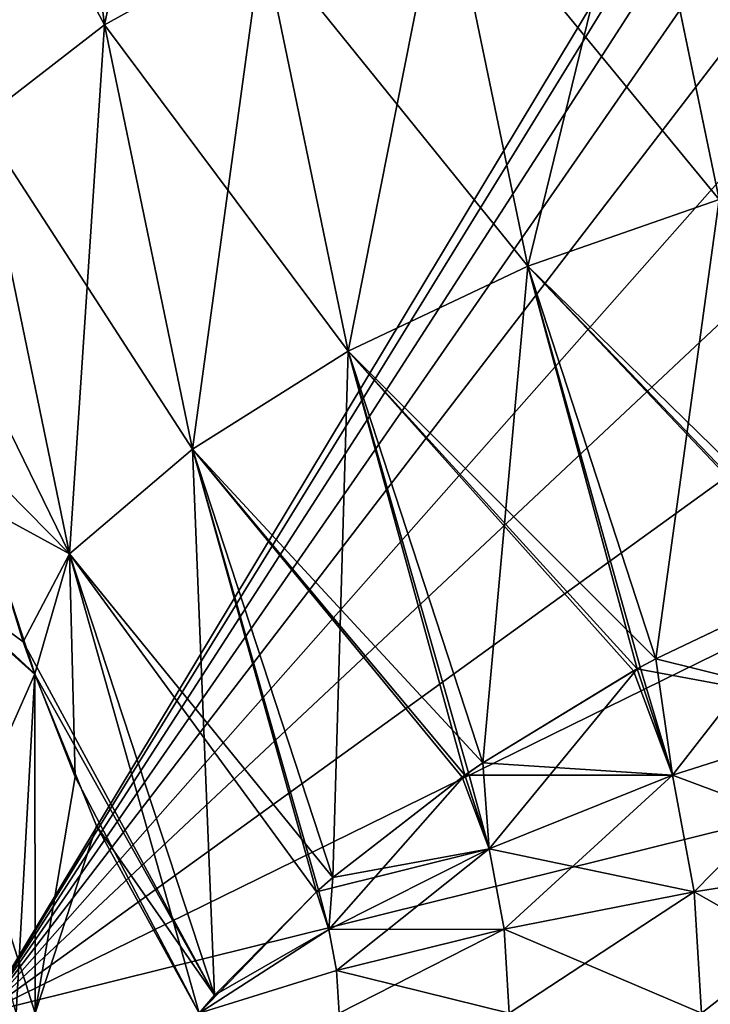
# Model space of a CAD drawing. Header units: millimetres. Extents: x -168 to 168, y -6 to 84.
# Tile 62 of 256: x -167.317 to -166.637, y 55.509 to 56.477. Entities that reach past the tile are written whole.
import ezdxf

# ---------------------------------------------------------------- set-up
doc = ezdxf.new("R2010")
doc.units = ezdxf.units.MM
doc.header["$LTSCALE"] = 65.185185
for name, color, linetype in [('685', 7, 'CONTINUOUS'), ('690', 7, 'CONTINUOUS'), ('691', 7, 'CONTINUOUS'), ('701', 7, 'CONTINUOUS'), ('703', 7, 'CONTINUOUS'), ('710', 7, 'CONTINUOUS'), ('719', 7, 'CONTINUOUS'), ('724', 7, 'CONTINUOUS'), ('725', 7, 'CONTINUOUS'), ('735', 7, 'CONTINUOUS'), ('737', 7, 'CONTINUOUS'), ('744', 7, 'CONTINUOUS')]:
    doc.layers.add(name, color=color, linetype=linetype)

msp = doc.modelspace()

# ---------------------------------------------------------------- linework, layer by layer
at = {"layer": '685', "linetype": 'Continuous'}
for points in [[(-166, 57.74371, -105.16814), (-166, 57.74371, -104.83186), (-167.35194, 55.5, -105), (-166, 57.74371, -105.16814)], [(-166, 57.74371, -104.83186), (-166, 57.69359, -104.49933), (-167.35194, 55.5, -105), (-166, 57.74371, -104.83186)], [(-166, 57.69359, -105.50067), (-166, 57.74371, -105.16814), (-167.35194, 55.5, -105), (-166, 57.69359, -105.50067)], [(-166, 57.69359, -104.49933), (-166, 57.59447, -104.17798), (-167.35194, 55.5, -105), (-166, 57.69359, -104.49933)], [(-166, 57.59447, -105.82202), (-166, 57.69359, -105.50067), (-167.35194, 55.5, -105), (-166, 57.59447, -105.82202)], [(-166, 57.59447, -104.17798), (-166, 57.44856, -103.875), (-167.35194, 55.5, -105), (-166, 57.59447, -104.17798)], [(-166, 57.44856, -106.125), (-166, 57.59447, -105.82202), (-167.35194, 55.5, -105), (-166, 57.44856, -106.125)], [(-166, 57.44856, -103.875), (-166, 57.25912, -103.59715), (-167.35194, 55.5, -105), (-166, 57.44856, -103.875)], [(-166, 57.25912, -106.40285), (-166, 57.44856, -106.125), (-167.35194, 55.5, -105), (-166, 57.25912, -106.40285)], [(-166, 57.25912, -103.59715), (-166, 57.03039, -103.35063), (-167.35194, 55.5, -105), (-166, 57.25912, -103.59715)], [(-166, 57.03039, -106.64937), (-166, 57.25912, -106.40285), (-167.35194, 55.5, -105), (-166, 57.03039, -106.64937)], [(-166, 57.03039, -103.35063), (-166, 56.76747, -103.14096), (-167.35194, 55.5, -105), (-166, 57.03039, -103.35063)], [(-166, 56.76747, -106.85904), (-166, 57.03039, -106.64937), (-167.35194, 55.5, -105), (-166, 56.76747, -106.85904)], [(-166, 56.76747, -103.14096), (-166, 56.47624, -102.97282), (-167.35194, 55.5, -105), (-166, 56.76747, -103.14096)], [(-166, 56.47624, -107.02718), (-166, 56.76747, -106.85904), (-167.35194, 55.5, -105), (-166, 56.47624, -107.02718)], [(-166, 56.47624, -102.97282), (-166, 56.1632, -102.84996), (-167.35194, 55.5, -105), (-166, 56.47624, -102.97282)], [(-166, 56.1632, -107.15004), (-166, 56.47624, -107.02718), (-167.35194, 55.5, -105), (-166, 56.1632, -107.15004)], [(-166, 56.1632, -102.84996), (-166, 55.83535, -102.77513), (-167.35194, 55.5, -105), (-166, 56.1632, -102.84996)], [(-166, 55.83535, -107.22487), (-166, 56.1632, -107.15004), (-167.35194, 55.5, -105), (-166, 55.83535, -107.22487)], [(-166, 55.83535, -102.77513), (-166, 55.5, -102.75), (-167.35194, 55.5, -105), (-166, 55.83535, -102.77513)], [(-166, 55.5, -107.25), (-166, 55.83535, -107.22487), (-167.35194, 55.5, -105), (-166, 55.5, -107.25)]]:
    msp.add_3dface(points, dxfattribs=at)
at = {"layer": '690', "linetype": 'Continuous'}
for points in [[(-167.37271, 56.05781, -108.99765), (-167.31348, 55.86545, -109.13449), (-167.45019, 55.96564, -108.84128), (-167.37271, 56.05781, -108.99765)], [(-167.35646, 56.00015, -100.96204), (-167.45019, 55.97147, -101.15943), (-167.30218, 55.83384, -100.8422), (-167.35646, 56.00015, -100.96204)], [(-167.45019, 55.97147, -101.15943), (-167.4499, 55.5, -101.12993), (-167.30218, 55.83384, -100.8422), (-167.45019, 55.97147, -101.15943)], [(-167.30204, 55.83332, -109.15811), (-167.30161, 55.5, -109.17222), (-167.45019, 55.96564, -108.84128), (-167.30204, 55.83332, -109.15811)], [(-167.31348, 55.86545, -109.13449), (-167.30204, 55.83332, -109.15811), (-167.45019, 55.96564, -108.84128), (-167.31348, 55.86545, -109.13449)], [(-167.45019, 55.96564, -108.84128), (-167.30161, 55.5, -109.17222), (-167.32056, 55.5, -109.13751), (-167.45019, 55.96564, -108.84128)], [(-167.30218, 55.83384, -100.8422), (-167.4499, 55.5, -101.12993), (-167.32056, 55.5, -100.86249), (-167.30218, 55.83384, -100.8422)], [(-167.30161, 55.5, -100.82778), (-167.30218, 55.83384, -100.8422), (-167.32056, 55.5, -100.86249), (-167.30161, 55.5, -100.82778)], [(-167.30218, 55.83384, -100.8422), (-167.30161, 55.5, -100.82778), (-167.26244, 55.73268, -100.76568), (-167.30218, 55.83384, -100.8422)], [(-167.30204, 55.83332, -109.15811), (-167.24131, 55.68454, -109.27193), (-167.30161, 55.5, -109.17222), (-167.30204, 55.83332, -109.15811)], [(-167.26244, 55.73268, -100.76568), (-167.30161, 55.5, -100.82778), (-167.14024, 55.5, -100.57118), (-167.26244, 55.73268, -100.76568)], [(-167.24131, 55.68454, -109.27193), (-167.14024, 55.5, -109.42882), (-167.30161, 55.5, -109.17222), (-167.24131, 55.68454, -109.27193)]]:
    msp.add_3dface(points, dxfattribs=at)
at = {"layer": '691', "linetype": 'Continuous'}
for points in [[(-167.28586, 56.88803, -108.8413), (-167.23348, 56.47236, -109.08129), (-167.40946, 56.79988, -108.70817), (-167.28586, 56.88803, -108.8413)], [(-167.28586, 56.88803, -108.8413), (-167.07801, 56.55821, -109.18607), (-167.23348, 56.47236, -109.08129), (-167.28586, 56.88803, -108.8413)], [(-167.40946, 56.79988, -108.70817), (-167.23348, 56.47236, -109.08129), (-167.35624, 56.37766, -108.95194), (-167.40946, 56.79988, -108.70817)], [(-166.7074, 56.68212, -109.29602), (-166.62831, 56.30069, -109.51624), (-166.89871, 56.62944, -109.25882), (-166.7074, 56.68212, -109.29602)], [(-166.62831, 56.30069, -109.51624), (-166.7074, 56.68212, -109.29602), (-166.48589, 56.54246, -109.39814), (-166.62831, 56.30069, -109.51624)], [(-166.89871, 56.62944, -109.25882), (-166.81689, 56.23498, -109.48656), (-167.07801, 56.55821, -109.18607), (-166.89871, 56.62944, -109.25882)], [(-166.89871, 56.62944, -109.25882), (-166.62831, 56.30069, -109.51624), (-166.81689, 56.23498, -109.48656), (-166.89871, 56.62944, -109.25882)], [(-167.07801, 56.55821, -109.18607), (-166.99363, 56.15153, -109.42087), (-167.23348, 56.47236, -109.08129), (-167.07801, 56.55821, -109.18607)], [(-167.07801, 56.55821, -109.18607), (-166.81689, 56.23498, -109.48656), (-166.99363, 56.15153, -109.42087), (-167.07801, 56.55821, -109.18607)], [(-167.23348, 56.47236, -109.08129), (-167.14687, 56.0551, -109.3222), (-167.35624, 56.37766, -108.95194), (-167.23348, 56.47236, -109.08129)], [(-167.23348, 56.47236, -109.08129), (-166.99363, 56.15153, -109.42087), (-167.14687, 56.0551, -109.3222), (-167.23348, 56.47236, -109.08129)], [(-167.42263, 56.26814, -108.85547), (-167.35624, 56.37766, -108.95194), (-167.26788, 55.95204, -109.19767), (-167.42263, 56.26814, -108.85547)], [(-167.35624, 56.37766, -108.95194), (-167.14687, 56.0551, -109.3222), (-167.26788, 55.95204, -109.19767), (-167.35624, 56.37766, -108.95194)], [(-166.62831, 56.30069, -109.51624), (-166.50882, 55.93449, -109.72767), (-166.81689, 56.23498, -109.48656), (-166.62831, 56.30069, -109.51624)], [(-167.37271, 56.05781, -108.99765), (-167.42263, 56.26814, -108.85547), (-167.26788, 55.95204, -109.19767), (-167.37271, 56.05781, -108.99765)], [(-166.81689, 56.23498, -109.48656), (-166.69069, 55.84861, -109.70961), (-166.99363, 56.15153, -109.42087), (-166.81689, 56.23498, -109.48656)], [(-166.81689, 56.23498, -109.48656), (-166.50882, 55.93449, -109.72767), (-166.52268, 55.92868, -109.72756), (-166.81689, 56.23498, -109.48656)], [(-166.69069, 55.84861, -109.70961), (-166.81689, 56.23498, -109.48656), (-166.52544, 55.92751, -109.72752), (-166.69069, 55.84861, -109.70961)], [(-166.52544, 55.92751, -109.72752), (-166.81689, 56.23498, -109.48656), (-166.52268, 55.92868, -109.72756), (-166.52544, 55.92751, -109.72752)], [(-166.99363, 56.15153, -109.42087), (-166.86112, 55.74626, -109.6548), (-167.14687, 56.0551, -109.3222), (-166.99363, 56.15153, -109.42087)], [(-166.86112, 55.74626, -109.6548), (-166.99363, 56.15153, -109.42087), (-166.71258, 55.83677, -109.70483), (-166.86112, 55.74626, -109.6548)], [(-166.71258, 55.83677, -109.70483), (-166.99363, 56.15153, -109.42087), (-166.70898, 55.83874, -109.70566), (-166.71258, 55.83677, -109.70483)], [(-166.99363, 56.15153, -109.42087), (-166.69069, 55.84861, -109.70961), (-166.70898, 55.83874, -109.70566), (-166.99363, 56.15153, -109.42087)], [(-167.31348, 55.86545, -109.13449), (-167.37271, 56.05781, -108.99765), (-167.26788, 55.95204, -109.19767), (-167.31348, 55.86545, -109.13449)], [(-167.14687, 56.0551, -109.3222), (-167.00876, 55.63355, -109.56566), (-167.26788, 55.95204, -109.19767), (-167.14687, 56.0551, -109.3222)], [(-167.14687, 56.0551, -109.3222), (-166.86112, 55.74626, -109.6548), (-166.87881, 55.73414, -109.64651), (-167.14687, 56.0551, -109.3222)], [(-167.00876, 55.63355, -109.56566), (-167.14687, 56.0551, -109.3222), (-166.88145, 55.7323, -109.64523), (-167.00876, 55.63355, -109.56566)], [(-166.88145, 55.7323, -109.64523), (-167.14687, 56.0551, -109.3222), (-166.87881, 55.73414, -109.64651), (-166.88145, 55.7323, -109.64523)], [(-167.31348, 55.86545, -109.13449), (-167.26788, 55.95204, -109.19767), (-167.12523, 55.51781, -109.44889), (-167.31348, 55.86545, -109.13449)], [(-167.26788, 55.95204, -109.19767), (-167.00876, 55.63355, -109.56566), (-167.02479, 55.61942, -109.5527), (-167.26788, 55.95204, -109.19767)], [(-167.12523, 55.51781, -109.44889), (-167.26788, 55.95204, -109.19767), (-167.02479, 55.61942, -109.5527), (-167.12523, 55.51781, -109.44889)], [(-167.30204, 55.83332, -109.15811), (-167.31348, 55.86545, -109.13449), (-167.12523, 55.51781, -109.44889), (-167.30204, 55.83332, -109.15811)], [(-167.24131, 55.68454, -109.27193), (-167.30204, 55.83332, -109.15811), (-167.12523, 55.51781, -109.44889), (-167.24131, 55.68454, -109.27193)], [(-167.14024, 55.5, -109.42882), (-167.24131, 55.68454, -109.27193), (-167.12523, 55.51781, -109.44889), (-167.14024, 55.5, -109.42882)]]:
    msp.add_3dface(points, dxfattribs=at)
at = {"layer": '701', "linetype": 'Continuous'}
for points in [[(-167.23352, 56.47233, -100.91873), (-167.12937, 56.96557, -101.04915), (-167.2859, 56.88801, -101.15873), (-167.23352, 56.47233, -100.91873)], [(-167.07804, 56.55818, -100.81394), (-167.12937, 56.96557, -101.04915), (-167.23352, 56.47233, -100.91873), (-167.07804, 56.55818, -100.81394)], [(-167.40949, 56.79984, -101.29187), (-167.35628, 56.37762, -101.0481), (-167.2859, 56.88801, -101.15873), (-167.40949, 56.79984, -101.29187)], [(-167.35628, 56.37762, -101.0481), (-167.23352, 56.47233, -100.91873), (-167.2859, 56.88801, -101.15873), (-167.35628, 56.37762, -101.0481)], [(-166.81691, 56.23496, -100.51344), (-166.70741, 56.68211, -100.70397), (-166.89873, 56.62943, -100.74119), (-166.81691, 56.23496, -100.51344)], [(-166.62832, 56.30068, -100.48375), (-166.70741, 56.68211, -100.70397), (-166.81691, 56.23496, -100.51344), (-166.62832, 56.30068, -100.48375)], [(-166.62832, 56.30068, -100.48375), (-166.48538, 56.53996, -100.60042), (-166.70741, 56.68211, -100.70397), (-166.62832, 56.30068, -100.48375)], [(-166.99366, 56.15151, -100.57915), (-166.89873, 56.62943, -100.74119), (-167.07804, 56.55818, -100.81394), (-166.99366, 56.15151, -100.57915)], [(-166.81691, 56.23496, -100.51344), (-166.89873, 56.62943, -100.74119), (-166.99366, 56.15151, -100.57915), (-166.81691, 56.23496, -100.51344)], [(-167.14691, 56.05506, -100.67783), (-167.07804, 56.55818, -100.81394), (-167.23352, 56.47233, -100.91873), (-167.14691, 56.05506, -100.67783)], [(-166.99366, 56.15151, -100.57915), (-167.07804, 56.55818, -100.81394), (-167.14691, 56.05506, -100.67783), (-166.99366, 56.15151, -100.57915)], [(-167.35628, 56.37762, -101.0481), (-167.26791, 55.95199, -100.80237), (-167.23352, 56.47233, -100.91873), (-167.35628, 56.37762, -101.0481)], [(-167.26791, 55.95199, -100.80237), (-167.14691, 56.05506, -100.67783), (-167.23352, 56.47233, -100.91873), (-167.26791, 55.95199, -100.80237)], [(-167.35628, 56.37762, -101.0481), (-167.35646, 56.00015, -100.96204), (-167.26791, 55.95199, -100.80237), (-167.35628, 56.37762, -101.0481)], [(-166.69075, 55.84857, -100.2904), (-166.62832, 56.30068, -100.48375), (-166.81691, 56.23496, -100.51344), (-166.69075, 55.84857, -100.2904)], [(-166.52267, 55.92868, -100.27243), (-166.62832, 56.30068, -100.48375), (-166.69075, 55.84857, -100.2904), (-166.52267, 55.92868, -100.27243)], [(-166.86104, 55.74632, -100.34516), (-166.81691, 56.23496, -100.51344), (-166.99366, 56.15151, -100.57915), (-166.86104, 55.74632, -100.34516)], [(-166.70896, 55.83875, -100.29434), (-166.81691, 56.23496, -100.51344), (-166.86104, 55.74632, -100.34516), (-166.70896, 55.83875, -100.29434)], [(-166.70601, 55.84036, -100.29367), (-166.81691, 56.23496, -100.51344), (-166.70896, 55.83875, -100.29434), (-166.70601, 55.84036, -100.29367)], [(-166.69075, 55.84857, -100.2904), (-166.81691, 56.23496, -100.51344), (-166.70601, 55.84036, -100.29367), (-166.69075, 55.84857, -100.2904)], [(-167.0088, 55.63351, -100.43437), (-166.99366, 56.15151, -100.57915), (-167.14691, 56.05506, -100.67783), (-167.0088, 55.63351, -100.43437)], [(-166.87878, 55.73416, -100.35347), (-166.99366, 56.15151, -100.57915), (-167.0088, 55.63351, -100.43437), (-166.87878, 55.73416, -100.35347)], [(-166.87519, 55.73664, -100.35175), (-166.99366, 56.15151, -100.57915), (-166.87878, 55.73416, -100.35347), (-166.87519, 55.73664, -100.35175)], [(-166.86104, 55.74632, -100.34516), (-166.99366, 56.15151, -100.57915), (-166.87519, 55.73664, -100.35175), (-166.86104, 55.74632, -100.34516)], [(-167.26791, 55.95199, -100.80237), (-167.12535, 55.51768, -100.55126), (-167.14691, 56.05506, -100.67783), (-167.26791, 55.95199, -100.80237)], [(-167.14691, 56.05506, -100.67783), (-167.12535, 55.51768, -100.55126), (-167.02479, 55.61942, -100.4473), (-167.14691, 56.05506, -100.67783)], [(-167.0088, 55.63351, -100.43437), (-167.14691, 56.05506, -100.67783), (-167.02271, 55.62128, -100.44557), (-167.0088, 55.63351, -100.43437)], [(-167.02271, 55.62128, -100.44557), (-167.14691, 56.05506, -100.67783), (-167.02479, 55.61942, -100.4473), (-167.02271, 55.62128, -100.44557)], [(-167.35646, 56.00015, -100.96204), (-167.30218, 55.83384, -100.8422), (-167.26791, 55.95199, -100.80237), (-167.35646, 56.00015, -100.96204)], [(-167.30218, 55.83384, -100.8422), (-167.26244, 55.73268, -100.76568), (-167.26791, 55.95199, -100.80237), (-167.30218, 55.83384, -100.8422)], [(-167.26791, 55.95199, -100.80237), (-167.14024, 55.5, -100.57118), (-167.12535, 55.51768, -100.55126), (-167.26791, 55.95199, -100.80237)], [(-167.26244, 55.73268, -100.76568), (-167.14024, 55.5, -100.57118), (-167.26791, 55.95199, -100.80237), (-167.26244, 55.73268, -100.76568)]]:
    msp.add_3dface(points, dxfattribs=at)
at = {"layer": '703', "linetype": 'Continuous'}
for points in [[(-166.52267, 55.92868, -100.27243), (-166.69075, 55.84857, -100.2904), (-166.67442, 55.73411, -100.24625), (-166.52267, 55.92868, -100.27243)], [(-166.47894, 55.79627, -100.21158), (-166.52267, 55.92868, -100.27243), (-166.67442, 55.73411, -100.24625), (-166.47894, 55.79627, -100.21158)], [(-166.69075, 55.84857, -100.2904), (-166.70601, 55.84036, -100.29367), (-166.67442, 55.73411, -100.24625), (-166.69075, 55.84857, -100.2904)], [(-166.70896, 55.83875, -100.29434), (-166.86104, 55.74632, -100.34516), (-166.85491, 55.66182, -100.32024), (-166.70896, 55.83875, -100.29434)], [(-166.70896, 55.83875, -100.29434), (-166.85491, 55.66182, -100.32024), (-166.67442, 55.73411, -100.24625), (-166.70896, 55.83875, -100.29434)], [(-166.70601, 55.84036, -100.29367), (-166.70896, 55.83875, -100.29434), (-166.67442, 55.73411, -100.24625), (-166.70601, 55.84036, -100.29367)], [(-166.47894, 55.79627, -100.21158), (-166.67442, 55.73411, -100.24625), (-166.65308, 55.61958, -100.21656), (-166.47894, 55.79627, -100.21158)], [(-166.45194, 55.65133, -100.174), (-166.47894, 55.79627, -100.21158), (-166.65308, 55.61958, -100.21656), (-166.45194, 55.65133, -100.174)], [(-166.86104, 55.74632, -100.34516), (-166.87519, 55.73664, -100.35175), (-166.85491, 55.66182, -100.32024), (-166.86104, 55.74632, -100.34516)], [(-166.87519, 55.73664, -100.35175), (-166.87878, 55.73416, -100.35347), (-166.85491, 55.66182, -100.32024), (-166.87519, 55.73664, -100.35175)], [(-166.87878, 55.73416, -100.35347), (-167.01261, 55.58253, -100.43035), (-166.85491, 55.66182, -100.32024), (-166.87878, 55.73416, -100.35347)], [(-166.87878, 55.73416, -100.35347), (-167.0088, 55.63351, -100.43437), (-167.01261, 55.58253, -100.43035), (-166.87878, 55.73416, -100.35347)], [(-166.85491, 55.66182, -100.32024), (-166.84017, 55.58266, -100.29972), (-166.67442, 55.73411, -100.24625), (-166.85491, 55.66182, -100.32024)], [(-166.67442, 55.73411, -100.24625), (-166.84017, 55.58266, -100.29972), (-166.65308, 55.61958, -100.21656), (-166.67442, 55.73411, -100.24625)], [(-167.01261, 55.58253, -100.43035), (-167.00509, 55.54216, -100.41988), (-166.85491, 55.66182, -100.32024), (-167.01261, 55.58253, -100.43035)], [(-166.85491, 55.66182, -100.32024), (-167.00509, 55.54216, -100.41988), (-166.84017, 55.58266, -100.29972), (-166.85491, 55.66182, -100.32024)], [(-166.45194, 55.65133, -100.174), (-166.65308, 55.61958, -100.21656), (-166.64587, 55.5, -100.20652), (-166.45194, 55.65133, -100.174)], [(-166.44281, 55.5, -100.1613), (-166.45194, 55.65133, -100.174), (-166.64587, 55.5, -100.20652), (-166.44281, 55.5, -100.1613)], [(-167.0088, 55.63351, -100.43437), (-167.02271, 55.62128, -100.44557), (-167.01261, 55.58253, -100.43035), (-167.0088, 55.63351, -100.43437)], [(-167.02479, 55.61942, -100.4473), (-167.14024, 55.5, -100.57118), (-167.01261, 55.58253, -100.43035), (-167.02479, 55.61942, -100.4473)], [(-167.12535, 55.51768, -100.55126), (-167.14024, 55.5, -100.57118), (-167.02479, 55.61942, -100.4473), (-167.12535, 55.51768, -100.55126)], [(-167.02271, 55.62128, -100.44557), (-167.02479, 55.61942, -100.4473), (-167.01261, 55.58253, -100.43035), (-167.02271, 55.62128, -100.44557)], [(-166.84017, 55.58266, -100.29972), (-166.83518, 55.5, -100.29278), (-166.65308, 55.61958, -100.21656), (-166.84017, 55.58266, -100.29972)], [(-166.65308, 55.61958, -100.21656), (-166.83518, 55.5, -100.29278), (-166.64587, 55.5, -100.20652), (-166.65308, 55.61958, -100.21656)], [(-167.01261, 55.58253, -100.43035), (-167.14024, 55.5, -100.57118), (-167.00509, 55.54216, -100.41988), (-167.01261, 55.58253, -100.43035)], [(-167.00509, 55.54216, -100.41988), (-167.00254, 55.5, -100.41634), (-166.84017, 55.58266, -100.29972), (-167.00509, 55.54216, -100.41988)], [(-166.84017, 55.58266, -100.29972), (-167.00254, 55.5, -100.41634), (-166.83518, 55.5, -100.29278), (-166.84017, 55.58266, -100.29972)], [(-167.00509, 55.54216, -100.41988), (-167.14024, 55.5, -100.57118), (-167.00254, 55.5, -100.41634), (-167.00509, 55.54216, -100.41988)]]:
    msp.add_3dface(points, dxfattribs=at)
at = {"layer": '710', "linetype": 'Continuous'}
for points in [[(-166.69069, 55.84861, -109.70961), (-166.52544, 55.92751, -109.72752), (-166.47894, 55.79628, -109.78842), (-166.69069, 55.84861, -109.70961)], [(-166.70898, 55.83874, -109.70566), (-166.69069, 55.84861, -109.70961), (-166.47894, 55.79628, -109.78842), (-166.70898, 55.83874, -109.70566)], [(-166.86112, 55.74626, -109.6548), (-166.71258, 55.83677, -109.70483), (-166.67442, 55.73412, -109.75375), (-166.86112, 55.74626, -109.6548)], [(-166.71258, 55.83677, -109.70483), (-166.70898, 55.83874, -109.70566), (-166.67442, 55.73412, -109.75375), (-166.71258, 55.83677, -109.70483)], [(-166.70898, 55.83874, -109.70566), (-166.47894, 55.79628, -109.78842), (-166.67442, 55.73412, -109.75375), (-166.70898, 55.83874, -109.70566)], [(-166.47894, 55.79628, -109.78842), (-166.45194, 55.65134, -109.826), (-166.67442, 55.73412, -109.75375), (-166.47894, 55.79628, -109.78842)], [(-166.87881, 55.73414, -109.64651), (-166.86112, 55.74626, -109.6548), (-166.67442, 55.73412, -109.75375), (-166.87881, 55.73414, -109.64651)], [(-167.00876, 55.63355, -109.56566), (-166.88145, 55.7323, -109.64523), (-166.85491, 55.66183, -109.67976), (-167.00876, 55.63355, -109.56566)], [(-166.88145, 55.7323, -109.64523), (-166.87881, 55.73414, -109.64651), (-166.85491, 55.66183, -109.67976), (-166.88145, 55.7323, -109.64523)], [(-166.85491, 55.66183, -109.67976), (-166.87881, 55.73414, -109.64651), (-166.67442, 55.73412, -109.75375), (-166.85491, 55.66183, -109.67976)], [(-166.65308, 55.61959, -109.78344), (-166.85491, 55.66183, -109.67976), (-166.67442, 55.73412, -109.75375), (-166.65308, 55.61959, -109.78344)], [(-166.45194, 55.65134, -109.826), (-166.65308, 55.61959, -109.78344), (-166.67442, 55.73412, -109.75375), (-166.45194, 55.65134, -109.826)], [(-167.01261, 55.58253, -109.56965), (-167.02479, 55.61942, -109.5527), (-166.85491, 55.66183, -109.67976), (-167.01261, 55.58253, -109.56965)], [(-167.02479, 55.61942, -109.5527), (-167.00876, 55.63355, -109.56566), (-166.85491, 55.66183, -109.67976), (-167.02479, 55.61942, -109.5527)], [(-166.84017, 55.58266, -109.70028), (-167.01261, 55.58253, -109.56965), (-166.85491, 55.66183, -109.67976), (-166.84017, 55.58266, -109.70028)], [(-166.84017, 55.58266, -109.70028), (-166.85491, 55.66183, -109.67976), (-166.65308, 55.61959, -109.78344), (-166.84017, 55.58266, -109.70028)], [(-166.45194, 55.65134, -109.826), (-166.44281, 55.5, -109.8387), (-166.65308, 55.61959, -109.78344), (-166.45194, 55.65134, -109.826)], [(-167.12523, 55.51781, -109.44889), (-167.02479, 55.61942, -109.5527), (-167.01261, 55.58253, -109.56965), (-167.12523, 55.51781, -109.44889)], [(-166.64587, 55.5, -109.79348), (-166.84017, 55.58266, -109.70028), (-166.65308, 55.61959, -109.78344), (-166.64587, 55.5, -109.79348)], [(-166.44281, 55.5, -109.8387), (-166.64587, 55.5, -109.79348), (-166.65308, 55.61959, -109.78344), (-166.44281, 55.5, -109.8387)], [(-167.00509, 55.54216, -109.58012), (-167.14024, 55.5, -109.42882), (-167.01261, 55.58253, -109.56965), (-167.00509, 55.54216, -109.58012)], [(-167.14024, 55.5, -109.42882), (-167.12523, 55.51781, -109.44889), (-167.01261, 55.58253, -109.56965), (-167.14024, 55.5, -109.42882)], [(-167.00509, 55.54216, -109.58012), (-167.01261, 55.58253, -109.56965), (-166.84017, 55.58266, -109.70028), (-167.00509, 55.54216, -109.58012)], [(-166.83518, 55.5, -109.70722), (-167.00509, 55.54216, -109.58012), (-166.84017, 55.58266, -109.70028), (-166.83518, 55.5, -109.70722)], [(-166.83518, 55.5, -109.70722), (-166.84017, 55.58266, -109.70028), (-166.64587, 55.5, -109.79348), (-166.83518, 55.5, -109.70722)], [(-167.00254, 55.5, -109.58366), (-167.14024, 55.5, -109.42882), (-167.00509, 55.54216, -109.58012), (-167.00254, 55.5, -109.58366)], [(-167.00254, 55.5, -109.58366), (-167.00509, 55.54216, -109.58012), (-166.83518, 55.5, -109.70722), (-167.00254, 55.5, -109.58366)]]:
    msp.add_3dface(points, dxfattribs=at)
at = {"layer": '719', "linetype": 'Continuous'}
for points in [[(-166, 57.74371, 104.83186), (-166, 57.74371, 105.16814), (-167.35194, 55.5, 105), (-166, 57.74371, 104.83186)], [(-166, 57.74371, 105.16814), (-166, 57.69359, 105.50067), (-167.35194, 55.5, 105), (-166, 57.74371, 105.16814)], [(-166, 57.69359, 104.49933), (-166, 57.74371, 104.83186), (-167.35194, 55.5, 105), (-166, 57.69359, 104.49933)], [(-166, 57.69359, 105.50067), (-166, 57.59447, 105.82202), (-167.35194, 55.5, 105), (-166, 57.69359, 105.50067)], [(-166, 57.59447, 104.17798), (-166, 57.69359, 104.49933), (-167.35194, 55.5, 105), (-166, 57.59447, 104.17798)], [(-166, 57.59447, 105.82202), (-166, 57.44856, 106.125), (-167.35194, 55.5, 105), (-166, 57.59447, 105.82202)], [(-166, 57.44856, 103.875), (-166, 57.59447, 104.17798), (-167.35194, 55.5, 105), (-166, 57.44856, 103.875)], [(-166, 57.44856, 106.125), (-166, 57.25912, 106.40285), (-167.35194, 55.5, 105), (-166, 57.44856, 106.125)], [(-166, 57.25912, 103.59715), (-166, 57.44856, 103.875), (-167.35194, 55.5, 105), (-166, 57.25912, 103.59715)], [(-166, 57.25912, 106.40285), (-166, 57.03039, 106.64937), (-167.35194, 55.5, 105), (-166, 57.25912, 106.40285)], [(-166, 57.03039, 103.35063), (-166, 57.25912, 103.59715), (-167.35194, 55.5, 105), (-166, 57.03039, 103.35063)], [(-166, 57.03039, 106.64937), (-166, 56.76747, 106.85904), (-167.35194, 55.5, 105), (-166, 57.03039, 106.64937)], [(-166, 56.76747, 103.14096), (-166, 57.03039, 103.35063), (-167.35194, 55.5, 105), (-166, 56.76747, 103.14096)], [(-166, 56.76747, 106.85904), (-166, 56.47624, 107.02718), (-167.35194, 55.5, 105), (-166, 56.76747, 106.85904)], [(-166, 56.47624, 102.97282), (-166, 56.76747, 103.14096), (-167.35194, 55.5, 105), (-166, 56.47624, 102.97282)], [(-166, 56.47624, 107.02718), (-166, 56.1632, 107.15004), (-167.35194, 55.5, 105), (-166, 56.47624, 107.02718)], [(-166, 56.1632, 102.84996), (-166, 56.47624, 102.97282), (-167.35194, 55.5, 105), (-166, 56.1632, 102.84996)], [(-166, 56.1632, 107.15004), (-166, 55.83535, 107.22487), (-167.35194, 55.5, 105), (-166, 56.1632, 107.15004)], [(-166, 55.83535, 102.77513), (-166, 56.1632, 102.84996), (-167.35194, 55.5, 105), (-166, 55.83535, 102.77513)], [(-166, 55.83535, 107.22487), (-166, 55.5, 107.25), (-167.35194, 55.5, 105), (-166, 55.83535, 107.22487)], [(-166, 55.5, 102.75), (-166, 55.83535, 102.77513), (-167.35194, 55.5, 105), (-166, 55.5, 102.75)]]:
    msp.add_3dface(points, dxfattribs=at)
at = {"layer": '724', "linetype": 'Continuous'}
for points in [[(-167.37271, 56.05781, 101.00235), (-167.31348, 55.86545, 100.86551), (-167.45019, 55.96564, 101.15872), (-167.37271, 56.05781, 101.00235)], [(-167.35646, 56.00015, 109.03796), (-167.45019, 55.97147, 108.84057), (-167.30218, 55.83384, 109.1578), (-167.35646, 56.00015, 109.03796)], [(-167.45019, 55.97147, 108.84057), (-167.4499, 55.5, 108.87007), (-167.30218, 55.83384, 109.1578), (-167.45019, 55.97147, 108.84057)], [(-167.30204, 55.83332, 100.84189), (-167.30161, 55.5, 100.82778), (-167.45019, 55.96564, 101.15872), (-167.30204, 55.83332, 100.84189)], [(-167.31348, 55.86545, 100.86551), (-167.30204, 55.83332, 100.84189), (-167.45019, 55.96564, 101.15872), (-167.31348, 55.86545, 100.86551)], [(-167.45019, 55.96564, 101.15872), (-167.30161, 55.5, 100.82778), (-167.32056, 55.5, 100.86249), (-167.45019, 55.96564, 101.15872)], [(-167.30218, 55.83384, 109.1578), (-167.4499, 55.5, 108.87007), (-167.32056, 55.5, 109.13751), (-167.30218, 55.83384, 109.1578)], [(-167.30161, 55.5, 109.17222), (-167.30218, 55.83384, 109.1578), (-167.32056, 55.5, 109.13751), (-167.30161, 55.5, 109.17222)], [(-167.30218, 55.83384, 109.1578), (-167.30161, 55.5, 109.17222), (-167.26244, 55.73268, 109.23432), (-167.30218, 55.83384, 109.1578)], [(-167.30204, 55.83332, 100.84189), (-167.24131, 55.68454, 100.72807), (-167.30161, 55.5, 100.82778), (-167.30204, 55.83332, 100.84189)], [(-167.26244, 55.73268, 109.23432), (-167.30161, 55.5, 109.17222), (-167.14024, 55.5, 109.42882), (-167.26244, 55.73268, 109.23432)], [(-167.24131, 55.68454, 100.72807), (-167.14024, 55.5, 100.57118), (-167.30161, 55.5, 100.82778), (-167.24131, 55.68454, 100.72807)]]:
    msp.add_3dface(points, dxfattribs=at)
at = {"layer": '725', "linetype": 'Continuous'}
for points in [[(-167.28586, 56.88803, 101.1587), (-167.23348, 56.47236, 100.91871), (-167.40946, 56.79988, 101.29183), (-167.28586, 56.88803, 101.1587)], [(-167.28586, 56.88803, 101.1587), (-167.07801, 56.55821, 100.81393), (-167.23348, 56.47236, 100.91871), (-167.28586, 56.88803, 101.1587)], [(-167.40946, 56.79988, 101.29183), (-167.23348, 56.47236, 100.91871), (-167.35624, 56.37766, 101.04806), (-167.40946, 56.79988, 101.29183)], [(-166.7074, 56.68212, 100.70398), (-166.62831, 56.30069, 100.48376), (-166.89871, 56.62944, 100.74118), (-166.7074, 56.68212, 100.70398)], [(-166.62831, 56.30069, 100.48376), (-166.7074, 56.68212, 100.70398), (-166.48589, 56.54246, 100.60186), (-166.62831, 56.30069, 100.48376)], [(-166.89871, 56.62944, 100.74118), (-166.81689, 56.23498, 100.51344), (-167.07801, 56.55821, 100.81393), (-166.89871, 56.62944, 100.74118)], [(-166.89871, 56.62944, 100.74118), (-166.62831, 56.30069, 100.48376), (-166.81689, 56.23498, 100.51344), (-166.89871, 56.62944, 100.74118)], [(-167.07801, 56.55821, 100.81393), (-166.99363, 56.15153, 100.57913), (-167.23348, 56.47236, 100.91871), (-167.07801, 56.55821, 100.81393)], [(-167.07801, 56.55821, 100.81393), (-166.81689, 56.23498, 100.51344), (-166.99363, 56.15153, 100.57913), (-167.07801, 56.55821, 100.81393)], [(-167.23348, 56.47236, 100.91871), (-167.14687, 56.0551, 100.6778), (-167.35624, 56.37766, 101.04806), (-167.23348, 56.47236, 100.91871)], [(-167.23348, 56.47236, 100.91871), (-166.99363, 56.15153, 100.57913), (-167.14687, 56.0551, 100.6778), (-167.23348, 56.47236, 100.91871)], [(-167.42263, 56.26814, 101.14453), (-167.35624, 56.37766, 101.04806), (-167.26788, 55.95204, 100.80233), (-167.42263, 56.26814, 101.14453)], [(-167.35624, 56.37766, 101.04806), (-167.14687, 56.0551, 100.6778), (-167.26788, 55.95204, 100.80233), (-167.35624, 56.37766, 101.04806)], [(-166.62831, 56.30069, 100.48376), (-166.50882, 55.93449, 100.27233), (-166.81689, 56.23498, 100.51344), (-166.62831, 56.30069, 100.48376)], [(-167.37271, 56.05781, 101.00235), (-167.42263, 56.26814, 101.14453), (-167.26788, 55.95204, 100.80233), (-167.37271, 56.05781, 101.00235)], [(-166.81689, 56.23498, 100.51344), (-166.69069, 55.84861, 100.29039), (-166.99363, 56.15153, 100.57913), (-166.81689, 56.23498, 100.51344)], [(-166.81689, 56.23498, 100.51344), (-166.50882, 55.93449, 100.27233), (-166.52268, 55.92868, 100.27244), (-166.81689, 56.23498, 100.51344)], [(-166.69069, 55.84861, 100.29039), (-166.81689, 56.23498, 100.51344), (-166.52544, 55.92751, 100.27248), (-166.69069, 55.84861, 100.29039)], [(-166.52544, 55.92751, 100.27248), (-166.81689, 56.23498, 100.51344), (-166.52268, 55.92868, 100.27244), (-166.52544, 55.92751, 100.27248)], [(-166.99363, 56.15153, 100.57913), (-166.86112, 55.74626, 100.3452), (-167.14687, 56.0551, 100.6778), (-166.99363, 56.15153, 100.57913)], [(-166.86112, 55.74626, 100.3452), (-166.99363, 56.15153, 100.57913), (-166.71258, 55.83677, 100.29517), (-166.86112, 55.74626, 100.3452)], [(-166.71258, 55.83677, 100.29517), (-166.99363, 56.15153, 100.57913), (-166.70898, 55.83874, 100.29434), (-166.71258, 55.83677, 100.29517)], [(-166.99363, 56.15153, 100.57913), (-166.69069, 55.84861, 100.29039), (-166.70898, 55.83874, 100.29434), (-166.99363, 56.15153, 100.57913)], [(-167.31348, 55.86545, 100.86551), (-167.37271, 56.05781, 101.00235), (-167.26788, 55.95204, 100.80233), (-167.31348, 55.86545, 100.86551)], [(-167.14687, 56.0551, 100.6778), (-167.00876, 55.63355, 100.43434), (-167.26788, 55.95204, 100.80233), (-167.14687, 56.0551, 100.6778)], [(-167.14687, 56.0551, 100.6778), (-166.86112, 55.74626, 100.3452), (-166.87881, 55.73414, 100.35349), (-167.14687, 56.0551, 100.6778)], [(-167.00876, 55.63355, 100.43434), (-167.14687, 56.0551, 100.6778), (-166.88145, 55.7323, 100.35477), (-167.00876, 55.63355, 100.43434)], [(-166.88145, 55.7323, 100.35477), (-167.14687, 56.0551, 100.6778), (-166.87881, 55.73414, 100.35349), (-166.88145, 55.7323, 100.35477)], [(-167.31348, 55.86545, 100.86551), (-167.26788, 55.95204, 100.80233), (-167.12523, 55.51781, 100.55111), (-167.31348, 55.86545, 100.86551)], [(-167.26788, 55.95204, 100.80233), (-167.00876, 55.63355, 100.43434), (-167.02479, 55.61942, 100.4473), (-167.26788, 55.95204, 100.80233)], [(-167.12523, 55.51781, 100.55111), (-167.26788, 55.95204, 100.80233), (-167.02479, 55.61942, 100.4473), (-167.12523, 55.51781, 100.55111)], [(-167.30204, 55.83332, 100.84189), (-167.31348, 55.86545, 100.86551), (-167.12523, 55.51781, 100.55111), (-167.30204, 55.83332, 100.84189)], [(-167.24131, 55.68454, 100.72807), (-167.30204, 55.83332, 100.84189), (-167.12523, 55.51781, 100.55111), (-167.24131, 55.68454, 100.72807)], [(-167.14024, 55.5, 100.57118), (-167.24131, 55.68454, 100.72807), (-167.12523, 55.51781, 100.55111), (-167.14024, 55.5, 100.57118)]]:
    msp.add_3dface(points, dxfattribs=at)
at = {"layer": '735', "linetype": 'Continuous'}
for points in [[(-167.23352, 56.47233, 109.08127), (-167.12937, 56.96557, 108.95085), (-167.2859, 56.88801, 108.84127), (-167.23352, 56.47233, 109.08127)], [(-167.07804, 56.55818, 109.18606), (-167.12937, 56.96557, 108.95085), (-167.23352, 56.47233, 109.08127), (-167.07804, 56.55818, 109.18606)], [(-167.40949, 56.79984, 108.70813), (-167.35628, 56.37762, 108.9519), (-167.2859, 56.88801, 108.84127), (-167.40949, 56.79984, 108.70813)], [(-167.35628, 56.37762, 108.9519), (-167.23352, 56.47233, 109.08127), (-167.2859, 56.88801, 108.84127), (-167.35628, 56.37762, 108.9519)], [(-166.81691, 56.23496, 109.48656), (-166.70741, 56.68211, 109.29603), (-166.89873, 56.62943, 109.25881), (-166.81691, 56.23496, 109.48656)], [(-166.62832, 56.30068, 109.51625), (-166.70741, 56.68211, 109.29603), (-166.81691, 56.23496, 109.48656), (-166.62832, 56.30068, 109.51625)], [(-166.62832, 56.30068, 109.51625), (-166.48538, 56.53996, 109.39958), (-166.70741, 56.68211, 109.29603), (-166.62832, 56.30068, 109.51625)], [(-166.99366, 56.15151, 109.42085), (-166.89873, 56.62943, 109.25881), (-167.07804, 56.55818, 109.18606), (-166.99366, 56.15151, 109.42085)], [(-166.81691, 56.23496, 109.48656), (-166.89873, 56.62943, 109.25881), (-166.99366, 56.15151, 109.42085), (-166.81691, 56.23496, 109.48656)], [(-167.14691, 56.05506, 109.32217), (-167.07804, 56.55818, 109.18606), (-167.23352, 56.47233, 109.08127), (-167.14691, 56.05506, 109.32217)], [(-166.99366, 56.15151, 109.42085), (-167.07804, 56.55818, 109.18606), (-167.14691, 56.05506, 109.32217), (-166.99366, 56.15151, 109.42085)], [(-167.35628, 56.37762, 108.9519), (-167.26791, 55.95199, 109.19763), (-167.23352, 56.47233, 109.08127), (-167.35628, 56.37762, 108.9519)], [(-167.26791, 55.95199, 109.19763), (-167.14691, 56.05506, 109.32217), (-167.23352, 56.47233, 109.08127), (-167.26791, 55.95199, 109.19763)], [(-167.35628, 56.37762, 108.9519), (-167.35646, 56.00015, 109.03796), (-167.26791, 55.95199, 109.19763), (-167.35628, 56.37762, 108.9519)], [(-166.69075, 55.84857, 109.7096), (-166.62832, 56.30068, 109.51625), (-166.81691, 56.23496, 109.48656), (-166.69075, 55.84857, 109.7096)], [(-166.52267, 55.92868, 109.72757), (-166.62832, 56.30068, 109.51625), (-166.69075, 55.84857, 109.7096), (-166.52267, 55.92868, 109.72757)], [(-166.86104, 55.74632, 109.65484), (-166.81691, 56.23496, 109.48656), (-166.99366, 56.15151, 109.42085), (-166.86104, 55.74632, 109.65484)], [(-166.70896, 55.83875, 109.70566), (-166.81691, 56.23496, 109.48656), (-166.86104, 55.74632, 109.65484), (-166.70896, 55.83875, 109.70566)], [(-166.70601, 55.84036, 109.70633), (-166.81691, 56.23496, 109.48656), (-166.70896, 55.83875, 109.70566), (-166.70601, 55.84036, 109.70633)], [(-166.69075, 55.84857, 109.7096), (-166.81691, 56.23496, 109.48656), (-166.70601, 55.84036, 109.70633), (-166.69075, 55.84857, 109.7096)], [(-167.0088, 55.63351, 109.56563), (-166.99366, 56.15151, 109.42085), (-167.14691, 56.05506, 109.32217), (-167.0088, 55.63351, 109.56563)], [(-166.87878, 55.73416, 109.64653), (-166.99366, 56.15151, 109.42085), (-167.0088, 55.63351, 109.56563), (-166.87878, 55.73416, 109.64653)], [(-166.87519, 55.73664, 109.64825), (-166.99366, 56.15151, 109.42085), (-166.87878, 55.73416, 109.64653), (-166.87519, 55.73664, 109.64825)], [(-166.86104, 55.74632, 109.65484), (-166.99366, 56.15151, 109.42085), (-166.87519, 55.73664, 109.64825), (-166.86104, 55.74632, 109.65484)], [(-167.26791, 55.95199, 109.19763), (-167.12535, 55.51768, 109.44874), (-167.14691, 56.05506, 109.32217), (-167.26791, 55.95199, 109.19763)], [(-167.14691, 56.05506, 109.32217), (-167.12535, 55.51768, 109.44874), (-167.02479, 55.61942, 109.5527), (-167.14691, 56.05506, 109.32217)], [(-167.0088, 55.63351, 109.56563), (-167.14691, 56.05506, 109.32217), (-167.02271, 55.62128, 109.55443), (-167.0088, 55.63351, 109.56563)], [(-167.02271, 55.62128, 109.55443), (-167.14691, 56.05506, 109.32217), (-167.02479, 55.61942, 109.5527), (-167.02271, 55.62128, 109.55443)], [(-167.35646, 56.00015, 109.03796), (-167.30218, 55.83384, 109.1578), (-167.26791, 55.95199, 109.19763), (-167.35646, 56.00015, 109.03796)], [(-167.30218, 55.83384, 109.1578), (-167.26244, 55.73268, 109.23432), (-167.26791, 55.95199, 109.19763), (-167.30218, 55.83384, 109.1578)], [(-167.26791, 55.95199, 109.19763), (-167.14024, 55.5, 109.42882), (-167.12535, 55.51768, 109.44874), (-167.26791, 55.95199, 109.19763)], [(-167.26244, 55.73268, 109.23432), (-167.14024, 55.5, 109.42882), (-167.26791, 55.95199, 109.19763), (-167.26244, 55.73268, 109.23432)]]:
    msp.add_3dface(points, dxfattribs=at)
at = {"layer": '737', "linetype": 'Continuous'}
for points in [[(-166.52267, 55.92868, 109.72757), (-166.69075, 55.84857, 109.7096), (-166.67442, 55.73411, 109.75375), (-166.52267, 55.92868, 109.72757)], [(-166.47894, 55.79627, 109.78842), (-166.52267, 55.92868, 109.72757), (-166.67442, 55.73411, 109.75375), (-166.47894, 55.79627, 109.78842)], [(-166.69075, 55.84857, 109.7096), (-166.70601, 55.84036, 109.70633), (-166.67442, 55.73411, 109.75375), (-166.69075, 55.84857, 109.7096)], [(-166.70896, 55.83875, 109.70566), (-166.86104, 55.74632, 109.65484), (-166.85491, 55.66182, 109.67976), (-166.70896, 55.83875, 109.70566)], [(-166.70896, 55.83875, 109.70566), (-166.85491, 55.66182, 109.67976), (-166.67442, 55.73411, 109.75375), (-166.70896, 55.83875, 109.70566)], [(-166.70601, 55.84036, 109.70633), (-166.70896, 55.83875, 109.70566), (-166.67442, 55.73411, 109.75375), (-166.70601, 55.84036, 109.70633)], [(-166.47894, 55.79627, 109.78842), (-166.67442, 55.73411, 109.75375), (-166.65308, 55.61958, 109.78344), (-166.47894, 55.79627, 109.78842)], [(-166.45194, 55.65133, 109.826), (-166.47894, 55.79627, 109.78842), (-166.65308, 55.61958, 109.78344), (-166.45194, 55.65133, 109.826)], [(-166.86104, 55.74632, 109.65484), (-166.87519, 55.73664, 109.64825), (-166.85491, 55.66182, 109.67976), (-166.86104, 55.74632, 109.65484)], [(-166.87519, 55.73664, 109.64825), (-166.87878, 55.73416, 109.64653), (-166.85491, 55.66182, 109.67976), (-166.87519, 55.73664, 109.64825)], [(-166.87878, 55.73416, 109.64653), (-167.01261, 55.58253, 109.56965), (-166.85491, 55.66182, 109.67976), (-166.87878, 55.73416, 109.64653)], [(-166.87878, 55.73416, 109.64653), (-167.0088, 55.63351, 109.56563), (-167.01261, 55.58253, 109.56965), (-166.87878, 55.73416, 109.64653)], [(-166.85491, 55.66182, 109.67976), (-166.84017, 55.58266, 109.70028), (-166.67442, 55.73411, 109.75375), (-166.85491, 55.66182, 109.67976)], [(-166.67442, 55.73411, 109.75375), (-166.84017, 55.58266, 109.70028), (-166.65308, 55.61958, 109.78344), (-166.67442, 55.73411, 109.75375)], [(-167.01261, 55.58253, 109.56965), (-167.00509, 55.54216, 109.58012), (-166.85491, 55.66182, 109.67976), (-167.01261, 55.58253, 109.56965)], [(-166.85491, 55.66182, 109.67976), (-167.00509, 55.54216, 109.58012), (-166.84017, 55.58266, 109.70028), (-166.85491, 55.66182, 109.67976)], [(-166.45194, 55.65133, 109.826), (-166.65308, 55.61958, 109.78344), (-166.64587, 55.5, 109.79348), (-166.45194, 55.65133, 109.826)], [(-166.44281, 55.5, 109.8387), (-166.45194, 55.65133, 109.826), (-166.64587, 55.5, 109.79348), (-166.44281, 55.5, 109.8387)], [(-167.0088, 55.63351, 109.56563), (-167.02271, 55.62128, 109.55443), (-167.01261, 55.58253, 109.56965), (-167.0088, 55.63351, 109.56563)], [(-167.02479, 55.61942, 109.5527), (-167.14024, 55.5, 109.42882), (-167.01261, 55.58253, 109.56965), (-167.02479, 55.61942, 109.5527)], [(-167.12535, 55.51768, 109.44874), (-167.14024, 55.5, 109.42882), (-167.02479, 55.61942, 109.5527), (-167.12535, 55.51768, 109.44874)], [(-167.02271, 55.62128, 109.55443), (-167.02479, 55.61942, 109.5527), (-167.01261, 55.58253, 109.56965), (-167.02271, 55.62128, 109.55443)], [(-166.84017, 55.58266, 109.70028), (-166.83518, 55.5, 109.70722), (-166.65308, 55.61958, 109.78344), (-166.84017, 55.58266, 109.70028)], [(-166.65308, 55.61958, 109.78344), (-166.83518, 55.5, 109.70722), (-166.64587, 55.5, 109.79348), (-166.65308, 55.61958, 109.78344)], [(-167.01261, 55.58253, 109.56965), (-167.14024, 55.5, 109.42882), (-167.00509, 55.54216, 109.58012), (-167.01261, 55.58253, 109.56965)], [(-167.00509, 55.54216, 109.58012), (-167.00254, 55.5, 109.58366), (-166.84017, 55.58266, 109.70028), (-167.00509, 55.54216, 109.58012)], [(-166.84017, 55.58266, 109.70028), (-167.00254, 55.5, 109.58366), (-166.83518, 55.5, 109.70722), (-166.84017, 55.58266, 109.70028)], [(-167.00509, 55.54216, 109.58012), (-167.14024, 55.5, 109.42882), (-167.00254, 55.5, 109.58366), (-167.00509, 55.54216, 109.58012)]]:
    msp.add_3dface(points, dxfattribs=at)
at = {"layer": '744', "linetype": 'Continuous'}
for points in [[(-166.69069, 55.84861, 100.29039), (-166.52544, 55.92751, 100.27248), (-166.47894, 55.79628, 100.21158), (-166.69069, 55.84861, 100.29039)], [(-166.70898, 55.83874, 100.29434), (-166.69069, 55.84861, 100.29039), (-166.47894, 55.79628, 100.21158), (-166.70898, 55.83874, 100.29434)], [(-166.86112, 55.74626, 100.3452), (-166.71258, 55.83677, 100.29517), (-166.67442, 55.73412, 100.24625), (-166.86112, 55.74626, 100.3452)], [(-166.71258, 55.83677, 100.29517), (-166.70898, 55.83874, 100.29434), (-166.67442, 55.73412, 100.24625), (-166.71258, 55.83677, 100.29517)], [(-166.70898, 55.83874, 100.29434), (-166.47894, 55.79628, 100.21158), (-166.67442, 55.73412, 100.24625), (-166.70898, 55.83874, 100.29434)], [(-166.47894, 55.79628, 100.21158), (-166.45194, 55.65134, 100.174), (-166.67442, 55.73412, 100.24625), (-166.47894, 55.79628, 100.21158)], [(-166.87881, 55.73414, 100.35349), (-166.86112, 55.74626, 100.3452), (-166.67442, 55.73412, 100.24625), (-166.87881, 55.73414, 100.35349)], [(-167.00876, 55.63355, 100.43434), (-166.88145, 55.7323, 100.35477), (-166.85491, 55.66183, 100.32024), (-167.00876, 55.63355, 100.43434)], [(-166.88145, 55.7323, 100.35477), (-166.87881, 55.73414, 100.35349), (-166.85491, 55.66183, 100.32024), (-166.88145, 55.7323, 100.35477)], [(-166.85491, 55.66183, 100.32024), (-166.87881, 55.73414, 100.35349), (-166.67442, 55.73412, 100.24625), (-166.85491, 55.66183, 100.32024)], [(-166.65308, 55.61959, 100.21656), (-166.85491, 55.66183, 100.32024), (-166.67442, 55.73412, 100.24625), (-166.65308, 55.61959, 100.21656)], [(-166.45194, 55.65134, 100.174), (-166.65308, 55.61959, 100.21656), (-166.67442, 55.73412, 100.24625), (-166.45194, 55.65134, 100.174)], [(-167.01261, 55.58253, 100.43035), (-167.02479, 55.61942, 100.4473), (-166.85491, 55.66183, 100.32024), (-167.01261, 55.58253, 100.43035)], [(-167.02479, 55.61942, 100.4473), (-167.00876, 55.63355, 100.43434), (-166.85491, 55.66183, 100.32024), (-167.02479, 55.61942, 100.4473)], [(-166.84017, 55.58266, 100.29972), (-167.01261, 55.58253, 100.43035), (-166.85491, 55.66183, 100.32024), (-166.84017, 55.58266, 100.29972)], [(-166.84017, 55.58266, 100.29972), (-166.85491, 55.66183, 100.32024), (-166.65308, 55.61959, 100.21656), (-166.84017, 55.58266, 100.29972)], [(-166.45194, 55.65134, 100.174), (-166.44281, 55.5, 100.1613), (-166.65308, 55.61959, 100.21656), (-166.45194, 55.65134, 100.174)], [(-167.12523, 55.51781, 100.55111), (-167.02479, 55.61942, 100.4473), (-167.01261, 55.58253, 100.43035), (-167.12523, 55.51781, 100.55111)], [(-166.64587, 55.5, 100.20652), (-166.84017, 55.58266, 100.29972), (-166.65308, 55.61959, 100.21656), (-166.64587, 55.5, 100.20652)], [(-166.44281, 55.5, 100.1613), (-166.64587, 55.5, 100.20652), (-166.65308, 55.61959, 100.21656), (-166.44281, 55.5, 100.1613)], [(-167.00509, 55.54216, 100.41988), (-167.14024, 55.5, 100.57118), (-167.01261, 55.58253, 100.43035), (-167.00509, 55.54216, 100.41988)], [(-167.14024, 55.5, 100.57118), (-167.12523, 55.51781, 100.55111), (-167.01261, 55.58253, 100.43035), (-167.14024, 55.5, 100.57118)], [(-167.00509, 55.54216, 100.41988), (-167.01261, 55.58253, 100.43035), (-166.84017, 55.58266, 100.29972), (-167.00509, 55.54216, 100.41988)], [(-166.83518, 55.5, 100.29278), (-167.00509, 55.54216, 100.41988), (-166.84017, 55.58266, 100.29972), (-166.83518, 55.5, 100.29278)], [(-166.83518, 55.5, 100.29278), (-166.84017, 55.58266, 100.29972), (-166.64587, 55.5, 100.20652), (-166.83518, 55.5, 100.29278)], [(-167.00254, 55.5, 100.41634), (-167.14024, 55.5, 100.57118), (-167.00509, 55.54216, 100.41988), (-167.00254, 55.5, 100.41634)], [(-167.00254, 55.5, 100.41634), (-167.00509, 55.54216, 100.41988), (-166.83518, 55.5, 100.29278), (-167.00254, 55.5, 100.41634)]]:
    msp.add_3dface(points, dxfattribs=at)

doc.saveas('drawing.dxf')
